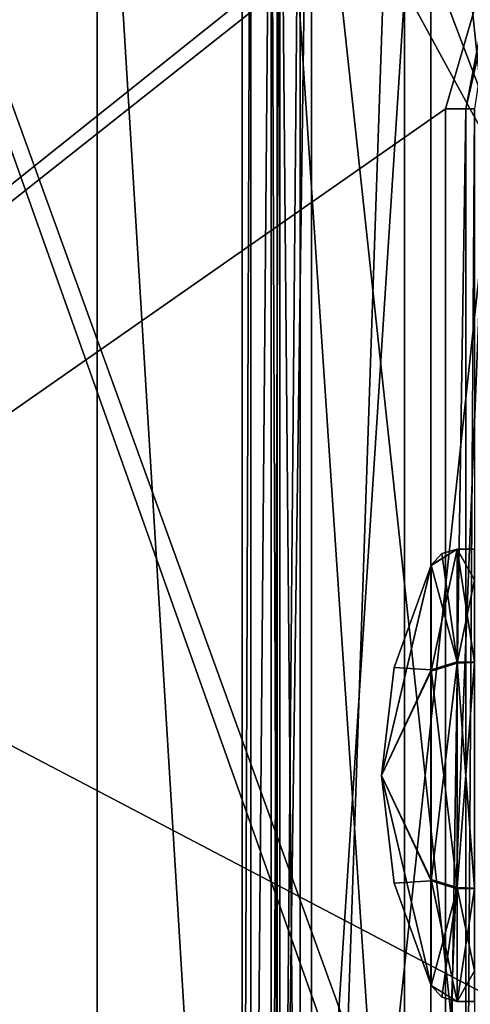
# Model space of a CAD drawing. Header units: millimetres. Extents: x -78 to 55, y -55 to 55.
# Tile 18 of 74: x -29.34 to -21.57, y -3.95 to 13.04. Entities that reach past the tile are written whole.
import ezdxf

# ---------------------------------------------------------------- set-up
doc = ezdxf.new("R2010")
doc.units = ezdxf.units.MM
doc.header["$LTSCALE"] = 81.481481
for name, color, linetype in [('130', 7, 'CONTINUOUS'), ('135', 7, 'CONTINUOUS'), ('136', 7, 'CONTINUOUS'), ('137', 7, 'CONTINUOUS'), ('437', 7, 'CONTINUOUS'), ('440', 7, 'CONTINUOUS'), ('460', 7, 'CONTINUOUS'), ('468', 7, 'CONTINUOUS'), ('469', 7, 'CONTINUOUS'), ('470', 7, 'CONTINUOUS'), ('478', 7, 'CONTINUOUS'), ('479', 7, 'CONTINUOUS'), ('480', 7, 'CONTINUOUS'), ('495', 7, 'CONTINUOUS'), ('496', 7, 'CONTINUOUS'), ('507', 7, 'CONTINUOUS'), ('511', 7, 'CONTINUOUS'), ('518', 7, 'CONTINUOUS'), ('525', 7, 'CONTINUOUS'), ('526', 7, 'CONTINUOUS'), ('567', 7, 'CONTINUOUS'), ('568', 7, 'CONTINUOUS'), ('569', 7, 'CONTINUOUS'), ('570', 7, 'CONTINUOUS'), ('571', 7, 'CONTINUOUS'), ('572', 7, 'CONTINUOUS')]:
    doc.layers.add(name, color=color, linetype=linetype)

msp = doc.modelspace()

# ---------------------------------------------------------------- linework, layer by layer
at = {"layer": '130', "linetype": 'CONTINUOUS'}
for points in [[(-68.5, -21, 94.35), (11.5, -21, 94.35), (-68.5, 21, 94.35), (-68.5, -21, 94.35)], [(-68.5, 21, 94.35), (11.5, -21, 94.35), (11.5, 21, 94.35), (-68.5, 21, 94.35)]]:
    msp.add_3dface(points, dxfattribs=at)
at = {"layer": '135', "linetype": 'CONTINUOUS'}
for points in [[(-20.366, 17.125, 89.35), (-68.5, -21, 89.35), (-15.972, 21, 89.35), (-20.366, 17.125, 89.35)], [(-15.972, 21, 89.35), (-68.5, -21, 89.35), (-68.5, 21, 89.35), (-15.972, 21, 89.35)], [(-22, 11.5, 89.35), (-68.5, -21, 89.35), (-20.366, 17.125, 89.35), (-22, 11.5, 89.35)], [(-68.5, -21, 89.35), (-22, 11.5, 89.35), (-22, -11.5, 89.35), (-68.5, -21, 89.35)]]:
    msp.add_3dface(points, dxfattribs=at)
at = {"layer": '136', "linetype": 'CONTINUOUS'}
for points in [[(-22, 11.5, 89.35), (-20.366, 17.125, 89.35), (-21.646, 11.5, 89.204), (-22, 11.5, 89.35)], [(-21.646, 11.5, 89.204), (-20.366, 17.125, 89.35), (-20.934, 15.235, 89.204), (-21.646, 11.5, 89.204)], [(-21.646, 11.5, 89.204), (-20.934, 15.235, 89.204), (-21.5, 11.5, 88.85), (-21.646, 11.5, 89.204)]]:
    msp.add_3dface(points, dxfattribs=at)
at = {"layer": '137', "linetype": 'CONTINUOUS'}
for points in [[(-22, -11.5, 89.35), (-22, 11.5, 89.35), (-21.646, 11.5, 89.204), (-22, -11.5, 89.35)], [(-22, -11.5, 89.35), (-21.646, 11.5, 89.204), (-21.646, -11.5, 89.204), (-22, -11.5, 89.35)], [(-21.646, 11.5, 89.204), (-21.5, 11.5, 88.85), (-21.646, -11.5, 89.204), (-21.646, 11.5, 89.204)], [(-21.646, -11.5, 89.204), (-21.5, 11.5, 88.85), (-21.5, -11.5, 88.85), (-21.646, -11.5, 89.204)]]:
    msp.add_3dface(points, dxfattribs=at)
at = {"layer": '437', "linetype": 'CONTINUOUS'}
for points in [[(-45, -55, 53.5), (-45, 55, 53.5), (-28, 20.5, 53.5), (-45, -55, 53.5)], [(-45, -55, 53.5), (-28, 20.5, 53.5), (-28, -20.5, 53.5), (-45, -55, 53.5)]]:
    msp.add_3dface(points, dxfattribs=at)
at = {"layer": '440', "linetype": 'CONTINUOUS'}
for points in [[(-45, 54.5, 56), (-45, -54.5, 56), (-19.918, -16.154, 56), (-45, 54.5, 56)], [(-19.918, 16.154, 56), (-45, 54.5, 56), (-21.3, 11, 56), (-19.918, 16.154, 56)], [(-21.3, 11, 56), (-45, 54.5, 56), (-21.3, -11, 56), (-21.3, 11, 56)], [(-21.3, -11, 56), (-45, 54.5, 56), (-19.918, -16.154, 56), (-21.3, -11, 56)]]:
    msp.add_3dface(points, dxfattribs=at)
at = {"layer": '460', "linetype": 'CONTINUOUS'}
for points in [[(-22.703, 24.309, 53.5), (-20.5, 24.9, 53.5), (-21.3, 11, 53.5), (-22.703, 24.309, 53.5)], [(-24.309, 22.703, 53.5), (-22.703, 24.309, 53.5), (-24.309, -22.703, 53.5), (-24.309, 22.703, 53.5)], [(-24.309, -22.703, 53.5), (-22.703, 24.309, 53.5), (-22.703, -24.309, 53.5), (-24.309, -22.703, 53.5)], [(-22.703, -24.309, 53.5), (-22.703, 24.309, 53.5), (-21.3, 11, 53.5), (-22.703, -24.309, 53.5)], [(-24.9, 20.5, 53.5), (-24.309, 22.703, 53.5), (-24.9, -20.5, 53.5), (-24.9, 20.5, 53.5)], [(-24.9, -20.5, 53.5), (-24.309, 22.703, 53.5), (-24.309, -22.703, 53.5), (-24.9, -20.5, 53.5)], [(-21.3, -11, 53.5), (-22.703, -24.309, 53.5), (-21.3, 11, 53.5), (-21.3, -11, 53.5)]]:
    msp.add_3dface(points, dxfattribs=at)
at = {"layer": '468', "linetype": 'CONTINUOUS'}
for points in [[(-24.9, 20.5, 53.5), (-24.9, -20.5, 53.5), (-24.9, 20.5, 49.1), (-24.9, 20.5, 53.5)], [(-24.9, 20.5, 49.1), (-24.9, -20.5, 53.5), (-24.9, -20.5, 49.1), (-24.9, 20.5, 49.1)]]:
    msp.add_3dface(points, dxfattribs=at)
at = {"layer": '469', "linetype": 'CONTINUOUS'}
for points in [[(-24.9, 20.5, 49.1), (-24.9, -20.5, 49.1), (-22.25, 20.5, 49.1), (-24.9, 20.5, 49.1)], [(-22.25, 20.5, 49.1), (-24.9, -20.5, 49.1), (-22.25, -20.5, 49.1), (-22.25, 20.5, 49.1)]]:
    msp.add_3dface(points, dxfattribs=at)
at = {"layer": '470', "linetype": 'CONTINUOUS'}
for points in [[(-22.25, 20.5, 49.1), (-22.25, -20.5, 49.1), (-22.25, 20.5, 48.5), (-22.25, 20.5, 49.1)], [(-22.25, 20.5, 48.5), (-22.25, -20.5, 49.1), (-22.25, -20.5, 48.5), (-22.25, 20.5, 48.5)]]:
    msp.add_3dface(points, dxfattribs=at)
at = {"layer": '478', "linetype": 'CONTINUOUS'}
for points in [[(-22.25, 20.5, 48.5), (-22.25, -20.5, 48.5), (-25, 20.5, 48.5), (-22.25, 20.5, 48.5)], [(-22.25, -20.5, 48.5), (-25, -20.5, 48.5), (-25, 20.5, 48.5), (-22.25, -20.5, 48.5)]]:
    msp.add_3dface(points, dxfattribs=at)
at = {"layer": '479', "linetype": 'CONTINUOUS'}
for points in [[(-25.5, -20.5, 49), (-25.5, 20.5, 49), (-25.354, 20.5, 48.646), (-25.5, -20.5, 49)], [(-25.354, -20.5, 48.646), (-25.5, -20.5, 49), (-25.354, 20.5, 48.646), (-25.354, -20.5, 48.646)], [(-25, 20.5, 48.5), (-25, -20.5, 48.5), (-25.354, -20.5, 48.646), (-25, 20.5, 48.5)], [(-25, 20.5, 48.5), (-25.354, -20.5, 48.646), (-25.354, 20.5, 48.646), (-25, 20.5, 48.5)]]:
    msp.add_3dface(points, dxfattribs=at)
at = {"layer": '480', "linetype": 'CONTINUOUS'}
for points in [[(-25.5, 20.5, 49), (-25.5, -20.5, 49), (-25.5, 20.5, 52.9), (-25.5, 20.5, 49)], [(-25.5, 20.5, 52.9), (-25.5, -20.5, 49), (-25.5, -20.5, 52.9), (-25.5, 20.5, 52.9)]]:
    msp.add_3dface(points, dxfattribs=at)
at = {"layer": '495', "linetype": 'CONTINUOUS'}
for points in [[(-25.5, 20.5, 52.9), (-25.5, -20.5, 52.9), (-28, 20.5, 52.9), (-25.5, 20.5, 52.9)], [(-28, 20.5, 52.9), (-25.5, -20.5, 52.9), (-28, -20.5, 52.9), (-28, 20.5, 52.9)]]:
    msp.add_3dface(points, dxfattribs=at)
at = {"layer": '496', "linetype": 'CONTINUOUS'}
for points in [[(-28, -20.5, 53.5), (-28, 20.5, 53.5), (-28, -20.5, 52.9), (-28, -20.5, 53.5)], [(-28, 20.5, 53.5), (-28, 20.5, 52.9), (-28, -20.5, 52.9), (-28, 20.5, 53.5)]]:
    msp.add_3dface(points, dxfattribs=at)
at = {"layer": '507', "linetype": 'CONTINUOUS'}
for points in [[(-24.5, 20, 53.1), (-24.5, -20, 53.1), (-21.15, 11.15, 53.1), (-24.5, 20, 53.1)], [(-19.808, 16.154, 53.1), (-24.5, 20, 53.1), (-21.15, 11.15, 53.1), (-19.808, 16.154, 53.1)], [(-24.5, -20, 53.1), (-21.15, -11.15, 53.1), (-21.15, 11.15, 53.1), (-24.5, -20, 53.1)]]:
    msp.add_3dface(points, dxfattribs=at)
at = {"layer": '511', "linetype": 'CONTINUOUS'}
for points in [[(-24.854, 20, 52.954), (-25, 20, 52.6), (-24.854, -20, 52.954), (-24.854, 20, 52.954)], [(-24.854, -20, 52.954), (-25, 20, 52.6), (-25, -20, 52.6), (-24.854, -20, 52.954)], [(-24.5, -20, 53.1), (-24.5, 20, 53.1), (-24.854, 20, 52.954), (-24.5, -20, 53.1)], [(-24.5, -20, 53.1), (-24.854, 20, 52.954), (-24.854, -20, 52.954), (-24.5, -20, 53.1)]]:
    msp.add_3dface(points, dxfattribs=at)
at = {"layer": '518', "linetype": 'CONTINUOUS'}
for points in [[(-24.5, -20, 49.1), (-24.5, 20, 49.1), (-21.15, -11.15, 49.1), (-24.5, -20, 49.1)], [(-21.15, -11.15, 49.1), (-24.5, 20, 49.1), (-21.15, 11.15, 49.1), (-21.15, -11.15, 49.1)], [(-21.15, 11.15, 49.1), (-24.5, 20, 49.1), (-19.808, 16.154, 49.1), (-21.15, 11.15, 49.1)]]:
    msp.add_3dface(points, dxfattribs=at)
at = {"layer": '525', "linetype": 'CONTINUOUS'}
for points in [[(-25, -20, 52.6), (-25, 20, 52.6), (-25, -20, 49.6), (-25, -20, 52.6)], [(-25, 20, 52.6), (-25, 20, 49.6), (-25, -20, 49.6), (-25, 20, 52.6)]]:
    msp.add_3dface(points, dxfattribs=at)
at = {"layer": '526', "linetype": 'CONTINUOUS'}
for points in [[(-25, 20, 49.6), (-24.854, 20, 49.246), (-25, -20, 49.6), (-25, 20, 49.6)], [(-25, -20, 49.6), (-24.854, 20, 49.246), (-24.854, -20, 49.246), (-25, -20, 49.6)], [(-24.5, 20, 49.1), (-24.5, -20, 49.1), (-24.854, -20, 49.246), (-24.5, 20, 49.1)], [(-24.854, 20, 49.246), (-24.5, 20, 49.1), (-24.854, -20, 49.246), (-24.854, 20, 49.246)]]:
    msp.add_3dface(points, dxfattribs=at)
at = {"layer": '567', "linetype": 'CONTINUOUS'}
for points in [[(-21.5, 3.375, 82.804), (-21.5, 3.9, 80.85), (-21.798, 3.9, 80.878), (-21.5, 3.375, 82.804)], [(-21.5, 3.375, 82.804), (-21.798, 3.9, 80.878), (-21.798, 1.934, 84.237), (-21.5, 3.375, 82.804)], [(-21.798, 3.9, 80.878), (-21.5, 3.9, 80.85), (-21.798, 3.9, 80.864), (-21.798, 3.9, 80.878)], [(-21.798, 3.9, 80.864), (-21.5, 3.9, 80.85), (-21.798, 3.9, 80.85), (-21.798, 3.9, 80.864)], [(-21.5, 1.948, 84.229), (-21.5, 3.375, 82.804), (-21.798, 1.934, 84.237), (-21.5, 1.948, 84.229)], [(-21.5, -1.95, 84.228), (-21.5, 1.948, 84.229), (-21.798, 1.934, 84.237), (-21.5, -1.95, 84.228)], [(-21.798, -1.958, 84.223), (-21.5, -1.95, 84.228), (-21.798, 1.934, 84.237), (-21.798, -1.958, 84.223)], [(-21.5, -3.9, 80.85), (-21.5, -1.95, 84.228), (-21.798, -3.9, 80.85), (-21.5, -3.9, 80.85)], [(-21.798, -3.9, 80.85), (-21.5, -1.95, 84.228), (-21.798, -1.958, 84.223), (-21.798, -3.9, 80.85)]]:
    msp.add_3dface(points, dxfattribs=at)
at = {"layer": '568', "linetype": 'CONTINUOUS'}
for points in [[(-21.798, 3.9, 80.878), (-21.798, 3.9, 80.864), (-22.245, 3.623, 80.876), (-21.798, 3.9, 80.878)], [(-21.798, 1.934, 84.237), (-21.798, 3.9, 80.878), (-22.245, 1.797, 83.997), (-21.798, 1.934, 84.237)], [(-21.798, 3.9, 80.878), (-22.245, 3.623, 80.876), (-22.245, 1.797, 83.997), (-21.798, 3.9, 80.878)], [(-21.798, 3.9, 80.864), (-21.798, 3.9, 80.85), (-22.245, 3.624, 80.863), (-21.798, 3.9, 80.864)], [(-22.245, 3.623, 80.876), (-21.798, 3.9, 80.864), (-22.245, 3.624, 80.863), (-22.245, 3.623, 80.876)], [(-22.245, 3.624, 80.863), (-21.798, 3.9, 80.85), (-22.061, 3.825, 80.85), (-22.245, 3.624, 80.863)], [(-22.245, 3.624, 80.85), (-22.245, 3.624, 80.863), (-22.061, 3.825, 80.85), (-22.245, 3.624, 80.85)], [(-21.798, -1.958, 84.223), (-21.798, 1.934, 84.237), (-22.245, -1.819, 83.984), (-21.798, -1.958, 84.223)], [(-22.245, -1.819, 83.984), (-21.798, 1.934, 84.237), (-22.245, 1.797, 83.997), (-22.245, -1.819, 83.984)], [(-22.245, -3.624, 80.85), (-21.798, -1.958, 84.223), (-22.245, -1.819, 83.984), (-22.245, -3.624, 80.85)], [(-22.061, -3.825, 80.85), (-21.798, -1.958, 84.223), (-22.245, -3.624, 80.85), (-22.061, -3.825, 80.85)], [(-21.798, -3.9, 80.85), (-21.798, -1.958, 84.223), (-22.061, -3.825, 80.85), (-21.798, -3.9, 80.85)]]:
    msp.add_3dface(points, dxfattribs=at)
at = {"layer": '569', "linetype": 'CONTINUOUS'}
for points in [[(-22.245, 3.623, 80.876), (-22.245, 3.624, 80.863), (-23.1, 0, 80.85), (-22.245, 3.623, 80.876)], [(-22.245, 3.624, 80.863), (-22.245, 3.624, 80.85), (-23.1, 0, 80.85), (-22.245, 3.624, 80.863)], [(-23.1, 0, 80.85), (-22.245, 3.624, 80.85), (-22.883, 1.862, 80.85), (-23.1, 0, 80.85)], [(-22.245, 1.797, 83.997), (-22.245, 3.623, 80.876), (-23.1, 0, 80.85), (-22.245, 1.797, 83.997)], [(-22.245, -1.819, 83.984), (-22.245, 1.797, 83.997), (-23.1, 0, 80.85), (-22.245, -1.819, 83.984)], [(-22.883, -1.862, 80.85), (-22.245, -1.819, 83.984), (-23.1, 0, 80.85), (-22.883, -1.862, 80.85)], [(-22.245, -3.624, 80.85), (-22.245, -1.819, 83.984), (-22.883, -1.862, 80.85), (-22.245, -3.624, 80.85)]]:
    msp.add_3dface(points, dxfattribs=at)
at = {"layer": '570', "linetype": 'CONTINUOUS'}
for points in [[(-22.883, 1.862, 80.85), (-22.245, 3.624, 80.85), (-22.245, 1.819, 77.716), (-22.883, 1.862, 80.85)], [(-23.1, 0, 80.85), (-22.883, 1.862, 80.85), (-22.245, 1.819, 77.716), (-23.1, 0, 80.85)], [(-22.245, -1.797, 77.703), (-23.1, 0, 80.85), (-22.245, 1.819, 77.716), (-22.245, -1.797, 77.703)], [(-22.245, -3.624, 80.85), (-22.883, -1.862, 80.85), (-23.1, 0, 80.85), (-22.245, -3.624, 80.85)], [(-22.245, -3.624, 80.85), (-23.1, 0, 80.85), (-22.245, -3.624, 80.837), (-22.245, -3.624, 80.85)], [(-22.245, -3.624, 80.837), (-23.1, 0, 80.85), (-22.245, -3.623, 80.824), (-22.245, -3.624, 80.837)], [(-22.245, -3.623, 80.824), (-23.1, 0, 80.85), (-22.245, -1.797, 77.703), (-22.245, -3.623, 80.824)]]:
    msp.add_3dface(points, dxfattribs=at)
at = {"layer": '571', "linetype": 'CONTINUOUS'}
for points in [[(-22.245, 3.624, 80.85), (-22.061, 3.825, 80.85), (-21.798, 1.958, 77.477), (-22.245, 3.624, 80.85)], [(-22.061, 3.825, 80.85), (-21.798, 3.9, 80.85), (-21.798, 1.958, 77.477), (-22.061, 3.825, 80.85)], [(-22.245, 1.819, 77.716), (-22.245, 3.624, 80.85), (-21.798, 1.958, 77.477), (-22.245, 1.819, 77.716)], [(-21.798, -1.934, 77.463), (-22.245, 1.819, 77.716), (-21.798, 1.958, 77.477), (-21.798, -1.934, 77.463)], [(-22.245, -1.797, 77.703), (-22.245, 1.819, 77.716), (-21.798, -1.934, 77.463), (-22.245, -1.797, 77.703)], [(-22.245, -3.623, 80.824), (-22.245, -1.797, 77.703), (-21.798, -3.9, 80.822), (-22.245, -3.623, 80.824)], [(-21.798, -3.9, 80.822), (-22.245, -1.797, 77.703), (-21.798, -1.934, 77.463), (-21.798, -3.9, 80.822)], [(-22.245, -3.624, 80.837), (-22.245, -3.623, 80.824), (-21.798, -3.9, 80.836), (-22.245, -3.624, 80.837)], [(-21.798, -3.9, 80.836), (-22.245, -3.623, 80.824), (-21.798, -3.9, 80.822), (-21.798, -3.9, 80.836)], [(-21.798, -3.9, 80.85), (-22.061, -3.825, 80.85), (-22.245, -3.624, 80.837), (-21.798, -3.9, 80.85)], [(-21.798, -3.9, 80.85), (-22.245, -3.624, 80.837), (-21.798, -3.9, 80.836), (-21.798, -3.9, 80.85)], [(-22.061, -3.825, 80.85), (-22.245, -3.624, 80.85), (-22.245, -3.624, 80.837), (-22.061, -3.825, 80.85)]]:
    msp.add_3dface(points, dxfattribs=at)
at = {"layer": '572', "linetype": 'CONTINUOUS'}
for points in [[(-21.5, 3.9, 80.85), (-21.5, 1.95, 77.472), (-21.798, 3.9, 80.85), (-21.5, 3.9, 80.85)], [(-21.798, 3.9, 80.85), (-21.5, 1.95, 77.472), (-21.798, 1.958, 77.477), (-21.798, 3.9, 80.85)], [(-21.5, 1.95, 77.472), (-21.798, -1.934, 77.463), (-21.798, 1.958, 77.477), (-21.5, 1.95, 77.472)], [(-21.5, 1.95, 77.472), (-21.5, -1.948, 77.471), (-21.798, -1.934, 77.463), (-21.5, 1.95, 77.472)], [(-21.5, -1.948, 77.471), (-21.5, -3.375, 78.896), (-21.798, -1.934, 77.463), (-21.5, -1.948, 77.471)], [(-21.5, -3.375, 78.896), (-21.798, -3.9, 80.822), (-21.798, -1.934, 77.463), (-21.5, -3.375, 78.896)], [(-21.5, -3.375, 78.896), (-21.5, -3.9, 80.85), (-21.798, -3.9, 80.822), (-21.5, -3.375, 78.896)], [(-21.5, -3.9, 80.85), (-21.798, -3.9, 80.85), (-21.798, -3.9, 80.836), (-21.5, -3.9, 80.85)], [(-21.5, -3.9, 80.85), (-21.798, -3.9, 80.836), (-21.798, -3.9, 80.822), (-21.5, -3.9, 80.85)]]:
    msp.add_3dface(points, dxfattribs=at)

doc.saveas('drawing.dxf')
